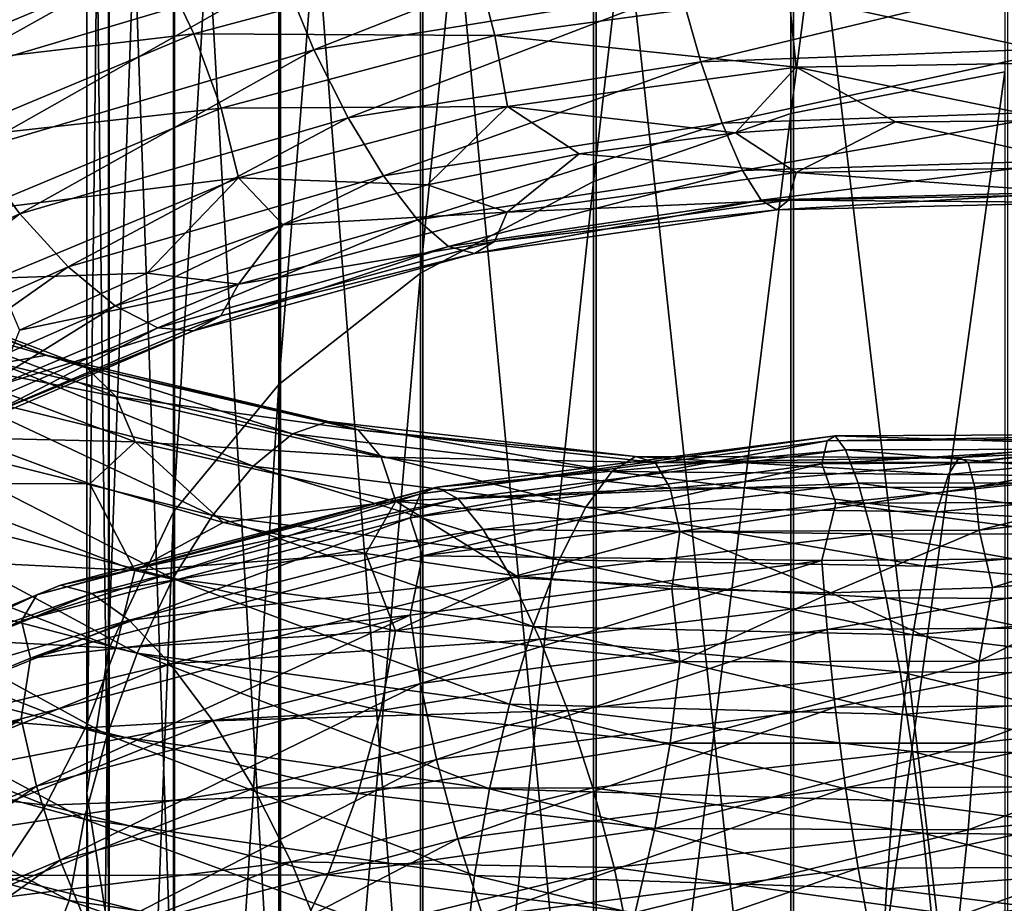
# Model space of a CAD drawing. Header units: metres. Extents: x -80 to 80, y -455 to 95.
# Tile 200 of 256: x -9 to -1.66, y -328.14 to -321.56. Entities that reach past the tile are written whole.
import ezdxf

# ---------------------------------------------------------------- set-up
doc = ezdxf.new("R2010")
doc.units = ezdxf.units.M
for name, color, linetype in [('solid_501010_K_01', 7, 'CONTINUOUS'), ('solid_501010_k_02', 7, 'CONTINUOUS'), ('solid_501010_k_02_01', 7, 'CONTINUOUS')]:
    doc.layers.add(name, color=color, linetype=linetype)

msp = doc.modelspace()

# ---------------------------------------------------------------- linework, layer by layer
at = {"layer": 'solid_501010_K_01'}
for points in [[(0.473248, -324.567688, 1110.828369), (-1.998715, -324.819427, 1110.466187), (0.492057, -324.694763, 1111.470337)], [(-1.932074, -324.85556, 1109.81897), (-1.998715, -324.819427, 1110.466187), (0.473248, -324.567688, 1110.828369)], [(0.457469, -324.602631, 1110.177734), (-1.932074, -324.85556, 1109.81897), (0.473248, -324.567688, 1110.828369)], [(-1.881128, -325.040222, 1109.198486), (-1.932074, -324.85556, 1109.81897), (0.457469, -324.602631, 1110.177734)], [(0.445406, -324.786743, 1109.55481), (-1.881128, -325.040222, 1109.198486), (0.457469, -324.602631, 1110.177734)], [(0.492057, -324.694763, 1111.470337), (-2.078152, -324.944733, 1111.10376), (0.512835, -324.974823, 1112.069702)], [(-1.998715, -324.819427, 1110.466187), (-2.078152, -324.944733, 1111.10376), (0.492057, -324.694763, 1111.470337)], [(-1.848645, -325.359314, 1108.640747), (-1.881128, -325.040222, 1109.198486), (0.445406, -324.786743, 1109.55481)], [(0.437715, -325.105865, 1108.99585), (-1.848645, -325.359314, 1108.640747), (0.445406, -324.786743, 1109.55481)], [(-2.078152, -324.944733, 1111.10376), (-2.165905, -325.222565, 1111.697998), (0.512835, -324.974823, 1112.069702)], [(0.512835, -324.974823, 1112.069702), (-2.165905, -325.222565, 1111.697998), (0.534275, -325.384186, 1112.59375)], [(-2.918379, -325.159424, 1064.857422), (0.25813, -325.149963, 1064.537476), (0.132009, -325.560883, 1064.209473)], [(-2.165905, -325.222565, 1111.697998), (-2.256457, -325.629333, 1112.216675), (0.534275, -325.384186, 1112.59375)], [(0.534275, -325.384186, 1112.59375), (-2.256457, -325.629333, 1112.216675), (0.555067, -325.898834, 1113.009644)], [(-2.256457, -325.629333, 1112.216675), (-2.344271, -326.141235, 1112.627197), (0.555067, -325.898834, 1113.009644)], [(0.555067, -325.898834, 1113.009644), (-2.344271, -326.141235, 1112.627197), (0.573904, -326.494415, 1113.28479)], [(-2.344271, -326.141235, 1112.627197), (-2.423827, -326.734009, 1112.897339), (0.573904, -326.494415, 1113.28479)], [(-1.881592, -326.949036, 1107.663574), (-1.848892, -326.335785, 1107.855591), (0.437773, -326.084442, 1108.21228)], [(0.445516, -326.699646, 1108.022827), (-1.881592, -326.949036, 1107.663574), (0.437773, -326.084442, 1108.21228)], [(0.573904, -326.494415, 1113.28479), (-2.423827, -326.734009, 1112.897339), (0.589721, -327.140564, 1113.400146)], [(-2.423827, -326.734009, 1112.897339), (-2.490626, -327.377502, 1113.008179), (0.589721, -327.140564, 1113.400146)], [(-1.932726, -327.594788, 1107.616211), (-1.881592, -326.949036, 1107.663574), (0.445516, -326.699646, 1108.022827)], [(0.457623, -327.347809, 1107.979126), (-1.932726, -327.594788, 1107.616211), (0.445516, -326.699646, 1108.022827)], [(0.589721, -327.140564, 1113.400146), (-2.490626, -327.377502, 1113.008179), (0.601828, -327.797974, 1113.358643)], [(-2.490626, -327.377502, 1113.008179), (-2.54176, -328.03244, 1112.963135), (0.601828, -327.797974, 1113.358643)], [(-1.999525, -328.23468, 1107.719727), (-1.932726, -327.594788, 1107.616211), (0.457623, -327.347809, 1107.979126)], [(0.47344, -327.990417, 1108.087036), (-1.999525, -328.23468, 1107.719727), (0.457623, -327.347809, 1107.979126)], [(0.601828, -327.797974, 1113.358643), (-2.54176, -328.03244, 1112.963135), (0.609571, -328.425934, 1113.165649)], [(-2.079081, -328.830536, 1107.979004), (-1.999525, -328.23468, 1107.719727), (0.47344, -327.990417, 1108.087036)], [(0.492277, -328.589142, 1108.351318), (-2.079081, -328.830536, 1107.979004), (0.47344, -327.990417, 1108.087036)], [(-2.54176, -328.03244, 1112.963135), (-2.57446, -328.658356, 1112.767578), (0.609571, -328.425934, 1113.165649)]]:
    msp.add_3dface(points, dxfattribs=at)
at = {"layer": 'solid_501010_k_02'}
for points in [[(-7.856166, -312.745911, 1096.881836), (-8.338623, -326.250549, 1087.828003), (-8.338623, -313.671661, 1098.183594)], [(-7.856166, -312.745911, 1096.881836), (-7.856166, -325.222351, 1086.605591), (-8.338623, -326.250549, 1087.828003)], [(-8.338623, -313.671661, 1098.183594), (-8.499992, -327.31958, 1089.099121), (-8.499992, -314.634216, 1099.536987)], [(-8.338623, -313.671661, 1098.183594), (-8.338623, -326.250549, 1087.828003), (-8.499992, -327.31958, 1089.099121)], [(-8.499992, -314.634216, 1099.536987), (-8.33406, -328.388306, 1090.369995), (-8.33406, -315.596497, 1100.890137)], [(-8.499992, -314.634216, 1099.536987), (-8.499992, -327.31958, 1089.099121), (-8.33406, -328.388306, 1090.369995)], [(-9.933165, -321.451233, 1073.58313), (-7.232066, -320.643738, 1072.3573), (-9.667454, -322.004059, 1073.615234)], [(-7.232066, -320.643738, 1072.3573), (-7.038609, -321.22168, 1072.417847), (-9.667454, -322.004059, 1073.615234)], [(-9.912814, -321.921661, 1079.440918), (-7.96923, -321.10318, 1078.149414), (-10.306787, -321.436401, 1079.307251)], [(-7.703519, -321.659729, 1078.1875), (-7.96923, -321.10318, 1078.149414), (-9.912814, -321.921661, 1079.440918)], [(-9.667454, -322.004059, 1073.615234), (-7.038609, -321.22168, 1072.417847), (-9.350726, -322.53067, 1073.783447)], [(-7.038609, -321.22168, 1072.417847), (-6.808008, -321.779572, 1072.619263), (-9.350726, -322.53067, 1073.783447)], [(-9.582299, -322.445862, 1079.441528), (-7.703519, -321.659729, 1078.1875), (-9.912814, -321.921661, 1079.440918)], [(-7.500388, -322.2146, 1078.091919), (-7.703519, -321.659729, 1078.1875), (-9.582299, -322.445862, 1079.441528)], [(-9.350726, -322.53067, 1073.783447), (-6.808008, -321.779572, 1072.619263), (-9.000838, -323.00351, 1074.077148)], [(-6.808008, -321.779572, 1072.619263), (-6.553265, -322.287994, 1072.94873), (-9.000838, -323.00351, 1074.077148)], [(-9.329627, -322.977081, 1079.316772), (-7.500388, -322.2146, 1078.091919), (-9.582299, -322.445862, 1079.441528)], [(-7.370874, -322.733704, 1077.871094), (-7.500388, -322.2146, 1078.091919), (-9.329627, -322.977081, 1079.316772)], [(-9.000838, -323.00351, 1074.077148), (-6.553265, -322.287994, 1072.94873), (-8.639792, -323.397888, 1074.473022)], [(-6.553265, -322.287994, 1072.94873), (-6.290397, -322.71994, 1073.381104), (-8.639792, -323.397888, 1074.473022)], [(-9.350726, -322.53067, 1073.783447), (-9.000838, -323.00351, 1074.077148), (-11.196017, -323.989258, 1075.486206)], [(-9.168527, -323.482452, 1079.076294), (-7.370874, -322.733704, 1077.871094), (-9.329627, -322.977081, 1079.316772)], [(-8.639792, -323.397888, 1074.473022), (-6.290397, -322.71994, 1073.381104), (-8.289662, -323.688934, 1074.947754)], [(-6.290397, -322.71994, 1073.381104), (-6.035477, -323.048126, 1073.890747), (-8.289662, -323.688934, 1074.947754)], [(-11.196017, -323.989258, 1075.486206), (-9.000838, -323.00351, 1074.077148), (-10.746917, -324.335205, 1075.834351)], [(-9.000838, -323.00351, 1074.077148), (-8.639792, -323.397888, 1074.473022), (-10.746917, -324.335205, 1075.834351)], [(-7.371857, -323.527374, 1077.099365), (-7.038231, -323.083832, 1077.377808), (-8.053866, -323.44574, 1077.981079)], [(-8.802065, -324.056427, 1107.500244), (-10.650889, -323.34845, 1105.963013), (-9.151893, -324.119202, 1108.047729)], [(-10.295766, -323.465485, 1105.436401), (-10.650889, -323.34845, 1105.963013), (-8.802065, -324.056427, 1107.500244)], [(-10.746917, -324.335205, 1075.834351), (-8.639792, -323.397888, 1074.473022), (-10.311396, -324.578339, 1076.263428)], [(-8.639792, -323.397888, 1074.473022), (-8.289662, -323.688934, 1074.947754), (-10.311396, -324.578339, 1076.263428)], [(-8.508585, -324.142761, 1106.929077), (-10.295766, -323.465485, 1105.436401), (-8.802065, -324.056427, 1107.500244)], [(-10.024281, -323.708221, 1104.909058), (-10.295766, -323.465485, 1105.436401), (-8.508585, -324.142761, 1106.929077)], [(-9.168527, -323.482452, 1079.076294), (-9.002511, -323.868866, 1078.650024), (-8.053866, -323.44574, 1077.981079)], [(-7.371857, -323.527374, 1077.099365), (-8.053866, -323.44574, 1077.981079), (-9.002511, -323.868866, 1078.650024)], [(-9.16975, -324.283356, 1078.300415), (-7.371857, -323.527374, 1077.099365), (-9.002511, -323.868866, 1078.650024)], [(-7.50224, -323.762909, 1076.586792), (-7.371857, -323.527374, 1077.099365), (-9.16975, -324.283356, 1078.300415)], [(-10.311396, -324.578339, 1076.263428), (-8.289662, -323.688934, 1074.947754), (-9.916827, -324.69696, 1076.752441)], [(-8.284225, -324.363312, 1106.367188), (-10.024281, -323.708221, 1104.909058), (-8.508585, -324.142761, 1106.929077)], [(-9.851185, -324.059448, 1104.412109), (-10.024281, -323.708221, 1104.909058), (-8.284225, -324.363312, 1106.367188)], [(-8.289662, -323.688934, 1074.947754), (-7.972456, -323.851837, 1075.477539), (-9.916827, -324.69696, 1076.752441)], [(-9.331931, -324.539612, 1077.802979), (-7.50224, -323.762909, 1076.586792), (-9.16975, -324.283356, 1078.300415)], [(-7.706119, -323.874146, 1076.034912), (-7.50224, -323.762909, 1076.586792), (-9.331931, -324.539612, 1077.802979)], [(-9.916827, -324.69696, 1076.752441), (-7.972456, -323.851837, 1075.477539), (-9.585533, -324.681122, 1077.276123)], [(-7.972456, -323.851837, 1075.477539), (-7.706119, -323.874146, 1076.034912), (-9.585533, -324.681122, 1077.276123)], [(-9.585533, -324.681122, 1077.276123), (-7.706119, -323.874146, 1076.034912), (-9.331931, -324.539612, 1077.802979)], [(-8.141176, -324.702057, 1105.847534), (-9.397133, -324.672089, 1104.353149), (-9.851185, -324.059448, 1104.412109)], [(-8.141176, -324.702057, 1105.847534), (-9.851185, -324.059448, 1104.412109), (-8.284225, -324.363312, 1106.367188)], [(-9.852499, -325.010773, 1103.634277), (-9.397133, -324.672089, 1104.353149), (-8.479751, -325.015717, 1105.119141)], [(-8.141176, -324.702057, 1105.847534), (-8.479751, -325.015717, 1105.119141), (-9.397133, -324.672089, 1104.353149)], [(-8.141176, -324.702057, 1105.847534), (-7.486034, -325.303955, 1105.82251), (-8.479751, -325.015717, 1105.119141)], [(-6.198363, -325.144287, 1107.046875), (-7.486034, -325.303955, 1105.82251), (-8.141176, -324.702057, 1105.847534)], [(-10.026756, -325.567322, 1103.388794), (-9.852499, -325.010773, 1103.634277), (-8.142262, -325.661926, 1105.06604)], [(-8.142262, -325.661926, 1105.06604), (-9.852499, -325.010773, 1103.634277), (-8.479751, -325.015717, 1105.119141)], [(-5.892266, -325.03894, 1067.115356), (-6.013237, -325.088318, 1066.542236), (-8.875098, -325.841553, 1067.566528)], [(-8.696554, -325.771027, 1068.124634), (-5.892266, -325.03894, 1067.115356), (-8.875098, -325.841553, 1067.566528)], [(-5.734236, -325.12674, 1067.700195), (-5.892266, -325.03894, 1067.115356), (-8.696554, -325.771027, 1068.124634)], [(-10.323843, -325.09256, 1109.272949), (-10.674199, -325.613861, 1109.455444), (-8.126905, -326.276733, 1110.956665)], [(-7.860158, -325.72168, 1110.733765), (-10.323843, -325.09256, 1109.272949), (-8.126905, -326.276733, 1110.956665)], [(-6.013237, -325.088318, 1066.542236), (-6.0906, -325.268982, 1066.014648), (-8.98928, -326.037048, 1067.047485)], [(-8.875098, -325.841553, 1067.566528), (-6.013237, -325.088318, 1066.542236), (-8.98928, -326.037048, 1067.047485)], [(-8.463313, -325.83252, 1068.688721), (-5.734236, -325.12674, 1067.700195), (-8.696554, -325.771027, 1068.124634)], [(-5.546023, -325.356445, 1068.263062), (-5.734236, -325.12674, 1067.700195), (-8.463313, -325.83252, 1068.688721)], [(-8.98928, -326.037048, 1067.047485), (-6.0906, -325.268982, 1066.014648), (-8.920175, -326.313904, 1066.554077)], [(-6.0906, -325.268982, 1066.014648), (-5.998513, -325.552002, 1065.532104), (-8.920175, -326.313904, 1066.554077)], [(-7.856166, -325.222351, 1086.605591), (-8.338623, -337.937073, 1076.475098), (-8.338623, -326.250549, 1087.828003)], [(-7.856166, -325.222351, 1086.605591), (-7.856166, -336.813232, 1075.339844), (-8.338623, -337.937073, 1076.475098)], [(-8.185524, -326.031982, 1069.226196), (-5.546023, -325.356445, 1068.263062), (-8.463313, -325.83252, 1068.688721)], [(-5.338274, -325.713654, 1068.774292), (-5.546023, -325.356445, 1068.263062), (-8.185524, -326.031982, 1069.226196)], [(-10.29924, -326.132019, 1103.255859), (-10.026756, -325.567322, 1103.388794), (-8.286271, -326.239319, 1104.839722)], [(-8.286271, -326.239319, 1104.839722), (-10.026756, -325.567322, 1103.388794), (-8.142262, -325.661926, 1105.06604)], [(-10.674199, -325.613861, 1109.455444), (-10.968371, -326.194183, 1109.493896), (-8.350876, -326.886749, 1111.028442)], [(-8.126905, -326.276733, 1110.956665), (-10.674199, -325.613861, 1109.455444), (-8.350876, -326.886749, 1111.028442)], [(-7.878902, -326.356689, 1069.70874), (-5.338274, -325.713654, 1068.774292), (-8.185524, -326.031982, 1069.226196)], [(-8.696554, -325.771027, 1068.124634), (-8.875098, -325.841553, 1067.566528), (-11.489323, -326.925232, 1068.907349)], [(-11.258186, -326.826111, 1069.444824), (-8.696554, -325.771027, 1068.124634), (-11.489323, -326.925232, 1068.907349)], [(-8.463313, -325.83252, 1068.688721), (-8.696554, -325.771027, 1068.124634), (-11.258186, -326.826111, 1069.444824)], [(-8.875098, -325.841553, 1067.566528), (-8.98928, -326.037048, 1067.047485), (-11.637136, -327.140717, 1068.400024)], [(-11.489323, -326.925232, 1068.907349), (-8.875098, -325.841553, 1067.566528), (-11.637136, -327.140717, 1068.400024)], [(-10.956243, -326.85199, 1069.980591), (-8.463313, -325.83252, 1068.688721), (-11.258186, -326.826111, 1069.444824)], [(-8.185524, -326.031982, 1069.226196), (-8.463313, -325.83252, 1068.688721), (-10.956243, -326.85199, 1069.980591)], [(-8.990141, -326.767029, 1066.256714), (-6.091183, -325.992828, 1065.228149), (-8.87672, -327.268768, 1066.020508)], [(-8.920175, -326.313904, 1066.554077), (-6.091183, -325.992828, 1065.228149), (-8.990141, -326.767029, 1066.256714)], [(-6.091183, -325.992828, 1065.228149), (-6.014336, -326.503662, 1065.004761), (-8.87672, -327.268768, 1066.020508)], [(-11.637136, -327.140717, 1068.400024), (-8.98928, -326.037048, 1067.047485), (-11.591281, -327.414734, 1067.896606)], [(-8.98928, -326.037048, 1067.047485), (-8.920175, -326.313904, 1066.554077), (-11.591281, -327.414734, 1067.896606)], [(-10.596628, -327.010468, 1070.483154), (-8.185524, -326.031982, 1069.226196), (-10.956243, -326.85199, 1069.980591)], [(-7.878902, -326.356689, 1069.70874), (-8.185524, -326.031982, 1069.226196), (-10.596628, -327.010468, 1070.483154)], [(-10.655201, -326.670898, 1103.246094), (-10.29924, -326.132019, 1103.255859), (-8.511456, -326.834076, 1104.737671)], [(-8.511456, -326.834076, 1104.737671), (-10.29924, -326.132019, 1103.255859), (-8.286271, -326.239319, 1104.839722)], [(-10.968371, -326.194183, 1109.493896), (-11.193557, -326.79718, 1109.394653), (-8.522323, -327.514069, 1110.953979)], [(-8.350876, -326.886749, 1111.028442), (-10.968371, -326.194183, 1109.493896), (-8.522323, -327.514069, 1110.953979)], [(-8.338623, -326.250549, 1087.828003), (-8.499992, -339.10556, 1077.655518), (-8.499992, -327.31958, 1089.099121)], [(-8.338623, -326.250549, 1087.828003), (-8.338623, -337.937073, 1076.475098), (-8.499992, -339.10556, 1077.655518)], [(-11.591281, -327.414734, 1067.896606), (-8.920175, -326.313904, 1066.554077), (-8.990141, -326.767029, 1066.256714)], [(-10.19969, -327.291077, 1070.926147), (-7.878902, -326.356689, 1069.70874), (-10.596628, -327.010468, 1070.483154)], [(-7.562722, -326.781799, 1070.111084), (-7.878902, -326.356689, 1069.70874), (-10.19969, -327.291077, 1070.926147)], [(-8.87672, -327.268768, 1066.020508), (-6.014336, -326.503662, 1065.004761), (-8.698832, -327.819366, 1065.905884)], [(-6.014336, -326.503662, 1065.004761), (-5.893809, -327.070557, 1064.908569), (-8.698832, -327.819366, 1065.905884)], [(-11.079148, -327.150513, 1103.369263), (-10.655201, -326.670898, 1103.246094), (-8.805628, -327.410553, 1104.769165)], [(-8.805628, -327.410553, 1104.769165), (-10.655201, -326.670898, 1103.246094), (-8.511456, -326.834076, 1104.737671)], [(-11.638251, -327.878754, 1067.602783), (-8.990141, -326.767029, 1066.256714), (-11.491423, -328.367981, 1067.348999)], [(-11.591281, -327.414734, 1067.896606), (-8.990141, -326.767029, 1066.256714), (-11.638251, -327.878754, 1067.602783)], [(-8.990141, -326.767029, 1066.256714), (-8.87672, -327.268768, 1066.020508), (-11.491423, -328.367981, 1067.348999)], [(-11.193557, -326.79718, 1109.394653), (-11.337565, -327.385406, 1109.166138), (-8.631966, -328.119812, 1110.740356)], [(-8.522323, -327.514069, 1110.953979), (-11.193557, -326.79718, 1109.394653), (-8.631966, -328.119812, 1110.740356)], [(-9.790376, -327.6716, 1071.287231), (-7.562722, -326.781799, 1070.111084), (-10.19969, -327.291077, 1070.926147)], [(-7.256313, -327.282166, 1070.407837), (-7.562722, -326.781799, 1070.111084), (-9.790376, -327.6716, 1071.287231)], [(-8.698832, -327.819366, 1065.905884), (-5.893809, -327.070557, 1064.908569), (-8.466138, -328.386597, 1065.922241)], [(-5.893809, -327.070557, 1064.908569), (-5.73615, -327.660461, 1064.947998), (-8.466138, -328.386597, 1065.922241)], [(-9.155984, -327.933594, 1104.941895), (-11.079148, -327.150513, 1103.369263), (-8.805628, -327.410553, 1104.769165)], [(-11.491423, -328.367981, 1067.348999), (-8.87672, -327.268768, 1066.020508), (-11.261134, -328.896301, 1067.208862)], [(-8.87672, -327.268768, 1066.020508), (-8.698832, -327.819366, 1065.905884), (-11.261134, -328.896301, 1067.208862)], [(-9.393712, -328.129517, 1071.543213), (-7.256313, -327.282166, 1070.407837), (-9.790376, -327.6716, 1071.287231)], [(-6.978943, -327.832275, 1070.573608), (-7.256313, -327.282166, 1070.407837), (-9.393712, -328.129517, 1071.543213)], [(-8.499992, -327.31958, 1089.099121), (-8.33406, -340.273743, 1078.835571), (-8.33406, -328.388306, 1090.369995)], [(-8.499992, -327.31958, 1089.099121), (-8.499992, -339.10556, 1077.655518), (-8.33406, -340.273743, 1078.835571)], [(-11.337565, -327.385406, 1109.166138), (-11.516544, -327.875732, 1108.729858), (-8.82817, -328.630859, 1110.317627)], [(-8.631966, -328.119812, 1110.740356), (-11.337565, -327.385406, 1109.166138), (-8.82817, -328.630859, 1110.317627)], [(-8.466138, -328.386597, 1065.922241), (-5.73615, -327.660461, 1064.947998), (-8.188768, -328.93811, 1066.078247)], [(-5.73615, -327.660461, 1064.947998), (-5.548221, -328.240082, 1065.130615), (-8.188768, -328.93811, 1066.078247)], [(-11.261134, -328.896301, 1067.208862), (-8.698832, -327.819366, 1065.905884), (-10.9599, -329.432648, 1067.193359)], [(-8.698832, -327.819366, 1065.905884), (-8.466138, -328.386597, 1065.922241), (-10.9599, -329.432648, 1067.193359)], [(-9.03464, -328.642029, 1071.671509), (-6.978943, -327.832275, 1070.573608), (-9.393712, -328.129517, 1071.543213)], [(-6.74625, -328.403473, 1070.595703), (-6.978943, -327.832275, 1070.573608), (-9.03464, -328.642029, 1071.671509)], [(-8.82817, -328.630859, 1110.317627), (-11.516544, -327.875732, 1108.729858), (-11.338652, -328.364685, 1108.368896)]]:
    msp.add_3dface(points, dxfattribs=at)
at = {"layer": 'solid_501010_k_02_01'}
for points in [[(-1.658268, -309.793732, 1092.730591), (-3.254351, -322.255493, 1083.077759), (-3.254351, -310.074554, 1093.125488)], [(-1.658268, -309.793732, 1092.730591), (-1.658268, -321.943573, 1082.706909), (-3.254351, -322.255493, 1083.077759)], [(-3.254351, -310.074554, 1093.125488), (-4.725122, -322.762085, 1083.680176), (-4.725122, -310.530701, 1093.766968)], [(-3.254351, -310.074554, 1093.125488), (-3.254351, -322.255493, 1083.077759), (-4.725122, -322.762085, 1083.680176)], [(-4.725122, -310.530701, 1093.766968), (-6.013947, -323.443909, 1084.490845), (-6.013947, -311.144592, 1094.630127)], [(-4.725122, -310.530701, 1093.766968), (-4.725122, -322.762085, 1083.680176), (-6.013947, -323.443909, 1084.490845)], [(-6.013947, -311.144592, 1094.630127), (-7.071198, -324.274658, 1085.478638), (-7.071198, -311.892609, 1095.681885)], [(-6.013947, -311.144592, 1094.630127), (-6.013947, -323.443909, 1084.490845), (-7.071198, -324.274658, 1085.478638)], [(-7.071198, -311.892609, 1095.681885), (-7.856166, -325.222351, 1086.605591), (-7.856166, -312.745911, 1096.881836)], [(-7.071198, -311.892609, 1095.681885), (-7.071198, -324.274658, 1085.478638), (-7.856166, -325.222351, 1086.605591)], [(-8.33406, -315.596497, 1100.890137), (-7.847216, -329.415619, 1091.591431), (-7.847216, -316.521484, 1102.190674)], [(-8.33406, -315.596497, 1100.890137), (-8.33406, -328.388306, 1090.369995), (-7.847216, -329.415619, 1091.591431)], [(-7.847216, -316.521484, 1102.190674), (-7.058206, -330.361908, 1092.716553), (-7.058206, -317.373505, 1103.388794)], [(-7.847216, -316.521484, 1102.190674), (-7.847216, -329.415619, 1091.591431), (-7.058206, -330.361908, 1092.716553)], [(-7.058206, -317.373505, 1103.388794), (-5.997412, -331.190735, 1093.702026), (-5.997412, -318.119781, 1104.43811)], [(-7.058206, -317.373505, 1103.388794), (-7.058206, -330.361908, 1092.716553), (-5.997412, -331.190735, 1093.702026)], [(-5.997412, -318.119781, 1104.43811), (-4.705681, -331.870239, 1094.51001), (-4.705681, -318.731598, 1105.298462)], [(-5.997412, -318.119781, 1104.43811), (-5.997412, -331.190735, 1093.702026), (-4.705681, -331.870239, 1094.51001)], [(-4.705681, -318.731598, 1105.298462), (-3.232754, -332.374207, 1095.109253), (-3.232754, -319.185394, 1105.936523)], [(-4.705681, -318.731598, 1105.298462), (-4.705681, -331.870239, 1094.51001), (-3.232754, -332.374207, 1095.109253)], [(-3.232754, -319.185394, 1105.936523), (-1.635345, -332.683258, 1095.476685), (-1.635345, -319.463654, 1106.327759)], [(-3.232754, -319.185394, 1105.936523), (-3.232754, -332.374207, 1095.109253), (-1.635345, -332.683258, 1095.476685)], [(-7.038609, -321.22168, 1072.417847), (-4.213837, -320.756805, 1071.547485), (-6.808008, -321.779572, 1072.619263)], [(-4.213837, -320.756805, 1071.547485), (-4.075782, -321.335968, 1071.770752), (-6.808008, -321.779572, 1072.619263)], [(-7.703519, -321.659729, 1078.1875), (-5.608722, -321.099731, 1077.178345), (-7.96923, -321.10318, 1078.149414)], [(-5.460827, -321.672852, 1077.105103), (-5.608722, -321.099731, 1077.178345), (-7.703519, -321.659729, 1078.1875)], [(-5.460827, -321.672852, 1077.105103), (-3.269259, -321.373047, 1076.375854), (-5.608722, -321.099731, 1077.178345)], [(-4.075782, -321.335968, 1071.770752), (-1.229023, -321.22171, 1071.25708), (-3.923274, -321.868622, 1072.124146)], [(-1.229023, -321.22171, 1071.25708), (-1.183035, -321.766479, 1071.621582), (-3.923274, -321.868622, 1072.124146)], [(-6.808008, -321.779572, 1072.619263), (-4.075782, -321.335968, 1071.770752), (-6.553265, -322.287994, 1072.94873)], [(-4.075782, -321.335968, 1071.770752), (-3.923274, -321.868622, 1072.124146), (-6.553265, -322.287994, 1072.94873)], [(-3.212807, -321.909668, 1076.179443), (-3.269259, -321.373047, 1076.375854), (-5.460827, -321.672852, 1077.105103)], [(-0.968799, -321.872345, 1075.727783), (-0.985822, -321.332458, 1075.919922), (-3.269259, -321.373047, 1076.375854)], [(-3.212807, -321.909668, 1076.179443), (-0.968799, -321.872345, 1075.727783), (-3.269259, -321.373047, 1076.375854)], [(-7.500388, -322.2146, 1078.091919), (-5.460827, -321.672852, 1077.105103), (-7.703519, -321.659729, 1078.1875)], [(-5.366532, -322.202454, 1076.898926), (-5.460827, -321.672852, 1077.105103), (-7.500388, -322.2146, 1078.091919)], [(-5.366532, -322.202454, 1076.898926), (-3.212807, -321.909668, 1076.179443), (-5.460827, -321.672852, 1077.105103)], [(-3.923274, -321.868622, 1072.124146), (-1.183035, -321.766479, 1071.621582), (-3.765902, -322.326202, 1072.580811)], [(-1.183035, -321.766479, 1071.621582), (-1.135581, -322.236877, 1072.0896), (-3.765902, -322.326202, 1072.580811)], [(-6.553265, -322.287994, 1072.94873), (-3.923274, -321.868622, 1072.124146), (-6.290397, -322.71994, 1073.381104)], [(-3.923274, -321.868622, 1072.124146), (-3.765902, -322.326202, 1072.580811), (-6.290397, -322.71994, 1073.381104)], [(-3.212807, -321.909668, 1076.179443), (-1.254725, -322.309723, 1075.449829), (-0.968799, -321.872345, 1075.727783)], [(-5.366532, -322.202454, 1076.898926), (-3.667184, -322.398651, 1075.989746), (-3.212807, -321.909668, 1076.179443)], [(-3.212807, -321.909668, 1076.179443), (-3.667184, -322.398651, 1075.989746), (-2.472405, -322.316101, 1075.68042)], [(-1.658268, -321.943573, 1082.706909), (-3.254351, -333.570282, 1072.063843), (-3.254351, -322.255493, 1083.077759)], [(-1.658268, -321.943573, 1082.706909), (-1.658268, -333.22937, 1071.719482), (-3.254351, -333.570282, 1072.063843)], [(-3.212807, -321.909668, 1076.179443), (-2.472405, -322.316101, 1075.68042), (-1.254725, -322.309723, 1075.449829)], [(-7.370874, -322.733704, 1077.871094), (-5.366532, -322.202454, 1076.898926), (-7.500388, -322.2146, 1078.091919)], [(-7.370874, -322.733704, 1077.871094), (-5.960973, -322.785858, 1076.841797), (-5.366532, -322.202454, 1076.898926)], [(-5.366532, -322.202454, 1076.898926), (-5.960973, -322.785858, 1076.841797), (-4.83246, -322.55603, 1076.377441)], [(-5.366532, -322.202454, 1076.898926), (-4.83246, -322.55603, 1076.377441), (-3.667184, -322.398651, 1075.989746)], [(-3.254351, -322.255493, 1083.077759), (-4.725122, -334.124023, 1072.623291), (-4.725122, -322.762085, 1083.680176)], [(-3.254351, -322.255493, 1083.077759), (-3.254351, -333.570282, 1072.063843), (-4.725122, -334.124023, 1072.623291)], [(-3.765902, -322.326202, 1072.580811), (-1.135581, -322.236877, 1072.0896), (-3.613287, -322.679749, 1073.113647)], [(-1.135581, -322.236877, 1072.0896), (-1.089561, -322.60321, 1072.633545), (-3.613287, -322.679749, 1073.113647)], [(-6.290397, -322.71994, 1073.381104), (-3.765902, -322.326202, 1072.580811), (-6.035477, -323.048126, 1073.890747)], [(-3.765902, -322.326202, 1072.580811), (-3.613287, -322.679749, 1073.113647), (-6.035477, -323.048126, 1073.890747)], [(-3.213235, -322.693268, 1075.412598), (-2.472405, -322.316101, 1075.68042), (-3.667184, -322.398651, 1075.989746)], [(-3.213235, -322.693268, 1075.412598), (-0.968928, -322.653259, 1074.96106), (-2.472405, -322.316101, 1075.68042)], [(-0.968928, -322.653259, 1074.96106), (-1.254725, -322.309723, 1075.449829), (-2.472405, -322.316101, 1075.68042)], [(-3.213235, -322.693268, 1075.412598), (-3.667184, -322.398651, 1075.989746), (-4.83246, -322.55603, 1076.377441)], [(-5.367248, -322.990356, 1076.130371), (-4.83246, -322.55603, 1076.377441), (-5.960973, -322.785858, 1076.841797)], [(-5.367248, -322.990356, 1076.130371), (-3.213235, -322.693268, 1075.412598), (-4.83246, -322.55603, 1076.377441)], [(-3.613287, -322.679749, 1073.113647), (-1.089561, -322.60321, 1072.633545), (-3.475024, -322.900574, 1073.695557)], [(-1.089561, -322.60321, 1072.633545), (-1.047868, -322.835968, 1073.225342), (-3.475024, -322.900574, 1073.695557)], [(-6.035477, -323.048126, 1073.890747), (-3.613287, -322.679749, 1073.113647), (-5.804528, -323.245422, 1074.45166)], [(-3.613287, -322.679749, 1073.113647), (-3.475024, -322.900574, 1073.695557), (-5.804528, -323.245422, 1074.45166)], [(-3.270066, -322.901428, 1074.880127), (-3.213235, -322.693268, 1075.412598), (-5.367248, -322.990356, 1076.130371)], [(-3.270066, -322.901428, 1074.880127), (-0.986065, -322.85553, 1074.424683), (-3.213235, -322.693268, 1075.412598)], [(-0.986065, -322.85553, 1074.424683), (-0.968928, -322.653259, 1074.96106), (-3.213235, -322.693268, 1075.412598)], [(-9.168527, -323.482452, 1079.076294), (-8.053866, -323.44574, 1077.981079), (-7.370874, -322.733704, 1077.871094)], [(-7.370874, -322.733704, 1077.871094), (-8.053866, -323.44574, 1077.981079), (-7.038231, -323.083832, 1077.377808)], [(-7.370874, -322.733704, 1077.871094), (-7.038231, -323.083832, 1077.377808), (-5.960973, -322.785858, 1076.841797)], [(-4.725122, -322.762085, 1083.680176), (-6.013947, -334.869263, 1073.376099), (-6.013947, -323.443909, 1084.490845)], [(-4.725122, -322.762085, 1083.680176), (-4.725122, -334.124023, 1072.623291), (-6.013947, -334.869263, 1073.376099)], [(-5.367248, -322.990356, 1076.130371), (-5.960973, -322.785858, 1076.841797), (-7.038231, -323.083832, 1077.377808)], [(-3.475024, -322.900574, 1073.695557), (-1.047868, -322.835968, 1073.225342), (-3.358933, -322.9729, 1074.296021)], [(-1.047868, -322.835968, 1073.225342), (-1.012862, -322.918671, 1073.834106), (-3.358933, -322.9729, 1074.296021)], [(-5.804528, -323.245422, 1074.45166), (-3.475024, -322.900574, 1073.695557), (-5.610615, -323.297394, 1075.03479)], [(-3.475024, -322.900574, 1073.695557), (-3.358933, -322.9729, 1074.296021), (-5.610615, -323.297394, 1075.03479)], [(-5.462176, -323.209686, 1075.605957), (-3.270066, -322.901428, 1074.880127), (-5.367248, -322.990356, 1076.130371)], [(-3.358933, -322.9729, 1074.296021), (-3.270066, -322.901428, 1074.880127), (-5.462176, -323.209686, 1075.605957)], [(-3.358933, -322.9729, 1074.296021), (-1.012862, -322.918671, 1073.834106), (-3.270066, -322.901428, 1074.880127)], [(-1.012862, -322.918671, 1073.834106), (-0.986065, -322.85553, 1074.424683), (-3.270066, -322.901428, 1074.880127)], [(-7.371857, -323.527374, 1077.099365), (-5.367248, -322.990356, 1076.130371), (-7.038231, -323.083832, 1077.377808)], [(-5.462176, -323.209686, 1075.605957), (-5.367248, -322.990356, 1076.130371), (-7.371857, -323.527374, 1077.099365)], [(-5.610615, -323.297394, 1075.03479), (-3.358933, -322.9729, 1074.296021), (-5.462176, -323.209686, 1075.605957)], [(-8.289662, -323.688934, 1074.947754), (-6.035477, -323.048126, 1073.890747), (-7.972456, -323.851837, 1075.477539)], [(-6.035477, -323.048126, 1073.890747), (-5.804528, -323.245422, 1074.45166), (-7.972456, -323.851837, 1075.477539)], [(-7.50224, -323.762909, 1076.586792), (-5.462176, -323.209686, 1075.605957), (-7.371857, -323.527374, 1077.099365)], [(-5.610615, -323.297394, 1075.03479), (-5.462176, -323.209686, 1075.605957), (-7.50224, -323.762909, 1076.586792)], [(-7.972456, -323.851837, 1075.477539), (-5.804528, -323.245422, 1074.45166), (-7.706119, -323.874146, 1076.034912)], [(-5.804528, -323.245422, 1074.45166), (-5.610615, -323.297394, 1075.03479), (-7.706119, -323.874146, 1076.034912)], [(-7.706119, -323.874146, 1076.034912), (-5.610615, -323.297394, 1075.03479), (-7.50224, -323.762909, 1076.586792)], [(-6.013947, -323.443909, 1084.490845), (-7.071198, -335.777344, 1074.293457), (-7.071198, -324.274658, 1085.478638)], [(-6.013947, -323.443909, 1084.490845), (-6.013947, -334.869263, 1073.376099), (-7.071198, -335.777344, 1074.293457)], [(-8.802065, -324.056427, 1107.500244), (-9.151893, -324.119202, 1108.047729), (-6.967882, -324.642395, 1109.370239)], [(-6.701537, -324.549774, 1108.780762), (-8.802065, -324.056427, 1107.500244), (-6.967882, -324.642395, 1109.370239)], [(-8.508585, -324.142761, 1106.929077), (-8.802065, -324.056427, 1107.500244), (-6.701537, -324.549774, 1108.780762)], [(-9.151893, -324.119202, 1108.047729), (-9.538345, -324.325592, 1108.542969), (-7.262112, -324.882782, 1109.911499)], [(-6.967882, -324.642395, 1109.370239), (-9.151893, -324.119202, 1108.047729), (-7.262112, -324.882782, 1109.911499)], [(-6.478094, -324.61203, 1108.174072), (-8.508585, -324.142761, 1106.929077), (-6.701537, -324.549774, 1108.780762)], [(-8.284225, -324.363312, 1106.367188), (-8.508585, -324.142761, 1106.929077), (-6.478094, -324.61203, 1108.174072)], [(-7.071198, -324.274658, 1085.478638), (-7.856166, -336.813232, 1075.339844), (-7.856166, -325.222351, 1086.605591)], [(-7.071198, -324.274658, 1085.478638), (-7.071198, -335.777344, 1074.293457), (-7.856166, -336.813232, 1075.339844)], [(-9.538345, -324.325592, 1108.542969), (-9.937122, -324.656525, 1108.960083), (-7.565725, -325.249725, 1110.375732)], [(-7.262112, -324.882782, 1109.911499), (-9.538345, -324.325592, 1108.542969), (-7.565725, -325.249725, 1110.375732)], [(-6.307275, -324.815216, 1107.584595), (-8.284225, -324.363312, 1106.367188), (-6.478094, -324.61203, 1108.174072)], [(-8.141176, -324.702057, 1105.847534), (-8.284225, -324.363312, 1106.367188), (-6.307275, -324.815216, 1107.584595)], [(-6.701537, -324.549774, 1108.780762), (-6.967882, -324.642395, 1109.370239), (-4.587961, -324.923767, 1110.397949)], [(-4.412588, -324.810059, 1109.778076), (-6.701537, -324.549774, 1108.780762), (-4.587961, -324.923767, 1110.397949)], [(-6.478094, -324.61203, 1108.174072), (-6.701537, -324.549774, 1108.780762), (-4.412588, -324.810059, 1109.778076)], [(-4.265463, -324.855408, 1109.145752), (-6.478094, -324.61203, 1108.174072), (-4.412588, -324.810059, 1109.778076)], [(-6.307275, -324.815216, 1107.584595), (-6.478094, -324.61203, 1108.174072), (-4.265463, -324.855408, 1109.145752)], [(-9.937122, -324.656525, 1108.960083), (-10.323843, -325.09256, 1109.272949), (-7.860158, -325.72168, 1110.733765)], [(-7.565725, -325.249725, 1110.375732), (-9.937122, -324.656525, 1108.960083), (-7.860158, -325.72168, 1110.733765)], [(-6.967882, -324.642395, 1109.370239), (-7.262112, -324.882782, 1109.911499), (-4.781695, -325.188232, 1110.972656)], [(-4.587961, -324.923767, 1110.397949), (-6.967882, -324.642395, 1109.370239), (-4.781695, -325.188232, 1110.972656)], [(-2.923387, -324.657806, 1066.440796), (-2.983405, -324.694092, 1065.858643), (-6.013237, -325.088318, 1066.542236)], [(-5.892266, -325.03894, 1067.115356), (-2.923387, -324.657806, 1066.440796), (-6.013237, -325.088318, 1066.542236)], [(-2.844982, -324.76178, 1067.038086), (-2.923387, -324.657806, 1066.440796), (-5.892266, -325.03894, 1067.115356)], [(0.13032, -324.675049, 1065.528198), (0.131997, -324.843109, 1064.993408), (-3.021788, -324.865509, 1065.325684)], [(-2.983405, -324.694092, 1065.858643), (0.13032, -324.675049, 1065.528198), (-3.021788, -324.865509, 1065.325684)], [(0.127698, -324.643402, 1066.113281), (0.13032, -324.675049, 1065.528198), (-2.983405, -324.694092, 1065.858643)], [(-2.923387, -324.657806, 1066.440796), (0.127698, -324.643402, 1066.113281), (-2.983405, -324.694092, 1065.858643)], [(0.124273, -324.753082, 1066.714233), (0.127698, -324.643402, 1066.113281), (-2.923387, -324.657806, 1066.440796)], [(-2.844982, -324.76178, 1067.038086), (0.124273, -324.753082, 1066.714233), (-2.923387, -324.657806, 1066.440796)], [(-6.198363, -325.144287, 1107.046875), (-8.141176, -324.702057, 1105.847534), (-6.307275, -324.815216, 1107.584595)], [(-2.983405, -324.694092, 1065.858643), (-3.021788, -324.865509, 1065.325684), (-6.0906, -325.268982, 1066.014648)], [(-6.013237, -325.088318, 1066.542236), (-2.983405, -324.694092, 1065.858643), (-6.0906, -325.268982, 1066.014648)], [(-5.734236, -325.12674, 1067.700195), (-2.844982, -324.76178, 1067.038086), (-5.892266, -325.03894, 1067.115356)], [(-2.751602, -325.010071, 1067.616089), (-2.844982, -324.76178, 1067.038086), (-5.734236, -325.12674, 1067.700195)], [(0.120194, -325.007751, 1067.296875), (0.124273, -324.753082, 1066.714233), (-2.844982, -324.76178, 1067.038086)], [(-2.751602, -325.010071, 1067.616089), (0.120194, -325.007751, 1067.296875), (-2.844982, -324.76178, 1067.038086)], [(-4.152988, -325.046509, 1108.536499), (-6.307275, -324.815216, 1107.584595), (-4.265463, -324.855408, 1109.145752)], [(-6.198363, -325.144287, 1107.046875), (-6.307275, -324.815216, 1107.584595), (-4.152988, -325.046509, 1108.536499)], [(-4.412588, -324.810059, 1109.778076), (-4.587961, -324.923767, 1110.397949), (-2.078152, -324.944733, 1111.10376)], [(-1.998715, -324.819427, 1110.466187), (-4.412588, -324.810059, 1109.778076), (-2.078152, -324.944733, 1111.10376)], [(-4.265463, -324.855408, 1109.145752), (-4.412588, -324.810059, 1109.778076), (-1.998715, -324.819427, 1110.466187)], [(-1.932074, -324.85556, 1109.81897), (-4.265463, -324.855408, 1109.145752), (-1.998715, -324.819427, 1110.466187)], [(-7.262112, -324.882782, 1109.911499), (-7.565725, -325.249725, 1110.375732), (-4.981607, -325.580719, 1111.471069)], [(-4.781695, -325.188232, 1110.972656), (-7.262112, -324.882782, 1109.911499), (-4.981607, -325.580719, 1111.471069)], [(-6.0906, -325.268982, 1066.014648), (-3.021788, -324.865509, 1065.325684), (-5.998513, -325.552002, 1065.532104)], [(-3.021788, -324.865509, 1065.325684), (-2.918379, -325.159424, 1064.857422), (-5.998513, -325.552002, 1065.532104)], [(-4.152988, -325.046509, 1108.536499), (-4.265463, -324.855408, 1109.145752), (-1.932074, -324.85556, 1109.81897)], [(-1.881128, -325.040222, 1109.198486), (-4.152988, -325.046509, 1108.536499), (-1.932074, -324.85556, 1109.81897)], [(-3.021788, -324.865509, 1065.325684), (0.131997, -324.843109, 1064.993408), (-2.918379, -325.159424, 1064.857422)], [(0.131997, -324.843109, 1064.993408), (0.25813, -325.149963, 1064.537476), (-2.918379, -325.159424, 1064.857422)], [(-4.587961, -324.923767, 1110.397949), (-4.781695, -325.188232, 1110.972656), (-2.165905, -325.222565, 1111.697998)], [(-2.078152, -324.944733, 1111.10376), (-4.587961, -324.923767, 1110.397949), (-2.165905, -325.222565, 1111.697998)], [(-8.142262, -325.661926, 1105.06604), (-8.479751, -325.015717, 1105.119141), (-7.486034, -325.303955, 1105.82251)], [(-4.081276, -325.368958, 1107.985962), (-6.198363, -325.144287, 1107.046875), (-4.152988, -325.046509, 1108.536499)], [(-5.546023, -325.356445, 1068.263062), (-2.751602, -325.010071, 1067.616089), (-5.734236, -325.12674, 1067.700195)], [(-2.64853, -325.387238, 1068.144409), (-2.751602, -325.010071, 1067.616089), (-5.546023, -325.356445, 1068.263062)], [(-4.081276, -325.368958, 1107.985962), (-4.152988, -325.046509, 1108.536499), (-1.881128, -325.040222, 1109.198486)], [(-1.848645, -325.359314, 1108.640747), (-4.081276, -325.368958, 1107.985962), (-1.881128, -325.040222, 1109.198486)], [(0.115692, -325.391693, 1067.830322), (0.120194, -325.007751, 1067.296875), (-2.751602, -325.010071, 1067.616089)], [(-2.64853, -325.387238, 1068.144409), (0.115692, -325.391693, 1067.830322), (-2.751602, -325.010071, 1067.616089)], [(0.437715, -325.105865, 1108.99585), (-1.75084, -325.7883, 1108.205688), (-1.848645, -325.359314, 1108.640747)], [(0.437715, -325.105865, 1108.99585), (-0.528684, -325.677338, 1108.427979), (-1.75084, -325.7883, 1108.205688)], [(-6.198363, -325.144287, 1107.046875), (-6.422022, -325.533508, 1106.459473), (-7.486034, -325.303955, 1105.82251)], [(-6.198363, -325.144287, 1107.046875), (-5.300171, -325.699768, 1107.022705), (-6.422022, -325.533508, 1106.459473)], [(-4.081276, -325.368958, 1107.985962), (-5.300171, -325.699768, 1107.022705), (-6.198363, -325.144287, 1107.046875)], [(-5.998513, -325.552002, 1065.532104), (-2.918379, -325.159424, 1064.857422), (-3.022077, -325.585266, 1064.541626)], [(-4.781695, -325.188232, 1110.972656), (-4.981607, -325.580719, 1111.471069), (-2.256457, -325.629333, 1112.216675)], [(-2.165905, -325.222565, 1111.697998), (-4.781695, -325.188232, 1110.972656), (-2.256457, -325.629333, 1112.216675)], [(-2.918379, -325.159424, 1064.857422), (0.132009, -325.560883, 1064.209473), (-3.022077, -325.585266, 1064.541626)], [(-7.565725, -325.249725, 1110.375732), (-7.860158, -325.72168, 1110.733765), (-5.175475, -326.078247, 1111.862061)], [(-4.981607, -325.580719, 1111.471069), (-7.565725, -325.249725, 1110.375732), (-5.175475, -326.078247, 1111.862061)], [(-8.142262, -325.661926, 1105.06604), (-7.486034, -325.303955, 1105.82251), (-6.422022, -325.533508, 1106.459473)], [(-5.338274, -325.713654, 1068.774292), (-2.64853, -325.387238, 1068.144409), (-5.546023, -325.356445, 1068.263062)], [(-2.542244, -325.865265, 1068.594727), (-2.64853, -325.387238, 1068.144409), (-5.338274, -325.713654, 1068.774292)], [(-4.081276, -325.368958, 1107.985962), (-4.141063, -325.798553, 1107.50293), (-5.300171, -325.699768, 1107.022705)], [(-4.081276, -325.368958, 1107.985962), (-2.956463, -325.828461, 1107.897461), (-4.141063, -325.798553, 1107.50293)], [(-1.848645, -325.359314, 1108.640747), (-2.956463, -325.828461, 1107.897461), (-4.081276, -325.368958, 1107.985962)], [(-1.848645, -325.359314, 1108.640747), (-1.75084, -325.7883, 1108.205688), (-2.956463, -325.828461, 1107.897461)], [(0.111049, -325.876495, 1068.285889), (0.115692, -325.391693, 1067.830322), (-2.64853, -325.387238, 1068.144409)], [(-2.542244, -325.865265, 1068.594727), (0.111049, -325.876495, 1068.285889), (-2.64853, -325.387238, 1068.144409)], [(-8.920175, -326.313904, 1066.554077), (-5.998513, -325.552002, 1065.532104), (-6.091183, -325.992828, 1065.228149)], [(-6.199191, -326.111267, 1106.262939), (-8.142262, -325.661926, 1105.06604), (-6.422022, -325.533508, 1106.459473)], [(-6.199191, -326.111267, 1106.262939), (-6.422022, -325.533508, 1106.459473), (-5.300171, -325.699768, 1107.022705)], [(-5.998513, -325.552002, 1065.532104), (-3.022077, -325.585266, 1064.541626), (-6.091183, -325.992828, 1065.228149)], [(-3.022077, -325.585266, 1064.541626), (0.132009, -325.560883, 1064.209473), (-2.983951, -326.101501, 1064.325684)], [(0.132009, -325.560883, 1064.209473), (0.130344, -326.078674, 1063.995361), (-2.983951, -326.101501, 1064.325684)], [(-6.091183, -325.992828, 1065.228149), (-3.022077, -325.585266, 1064.541626), (-6.014336, -326.503662, 1065.004761)], [(-3.022077, -325.585266, 1064.541626), (-2.983951, -326.101501, 1064.325684), (-6.014336, -326.503662, 1065.004761)], [(-4.981607, -325.580719, 1111.471069), (-5.175475, -326.078247, 1111.862061), (-2.344271, -326.141235, 1112.627197)], [(-2.256457, -325.629333, 1112.216675), (-4.981607, -325.580719, 1111.471069), (-2.344271, -326.141235, 1112.627197)], [(-8.286271, -326.239319, 1104.839722), (-8.142262, -325.661926, 1105.06604), (-6.199191, -326.111267, 1106.262939)], [(-5.124049, -326.171631, 1069.206665), (-5.338274, -325.713654, 1068.774292), (-7.878902, -326.356689, 1069.70874)], [(-6.199191, -326.111267, 1106.262939), (-5.300171, -325.699768, 1107.022705), (-4.141063, -325.798553, 1107.50293)], [(-5.124049, -326.171631, 1069.206665), (-2.542244, -325.865265, 1068.594727), (-5.338274, -325.713654, 1068.774292)], [(-1.848892, -326.335785, 1107.855591), (-1.75084, -325.7883, 1108.205688), (-0.528684, -325.677338, 1108.427979)], [(0.437773, -326.084442, 1108.21228), (-1.848892, -326.335785, 1107.855591), (-0.528684, -325.677338, 1108.427979)], [(-7.860158, -325.72168, 1110.733765), (-8.126905, -326.276733, 1110.956665), (-5.351113, -326.657349, 1112.114502)], [(-5.175475, -326.078247, 1111.862061), (-7.860158, -325.72168, 1110.733765), (-5.351113, -326.657349, 1112.114502)], [(-1.848892, -326.335785, 1107.855591), (-2.956463, -325.828461, 1107.897461), (-1.75084, -325.7883, 1108.205688)], [(-4.081821, -326.341522, 1107.200684), (-6.199191, -326.111267, 1106.262939), (-4.141063, -325.798553, 1107.50293)], [(-4.081821, -326.341522, 1107.200684), (-4.141063, -325.798553, 1107.50293), (-2.956463, -325.828461, 1107.897461)], [(-1.848892, -326.335785, 1107.855591), (-4.081821, -326.341522, 1107.200684), (-2.956463, -325.828461, 1107.897461)], [(-2.439243, -326.415924, 1068.938477), (-2.542244, -325.865265, 1068.594727), (-5.124049, -326.171631, 1069.206665)], [(0.10655, -326.433502, 1068.634766), (0.111049, -325.876495, 1068.285889), (-2.542244, -325.865265, 1068.594727)], [(-2.439243, -326.415924, 1068.938477), (0.10655, -326.433502, 1068.634766), (-2.542244, -325.865265, 1068.594727)], [(-5.175475, -326.078247, 1111.862061), (-5.351113, -326.657349, 1112.114502), (-2.423827, -326.734009, 1112.897339)], [(-2.344271, -326.141235, 1112.627197), (-5.175475, -326.078247, 1111.862061), (-2.423827, -326.734009, 1112.897339)], [(-2.983951, -326.101501, 1064.325684), (0.130344, -326.078674, 1063.995361), (-2.924152, -326.678253, 1064.240234)], [(0.130344, -326.078674, 1063.995361), (0.127732, -326.658447, 1063.912964), (-2.924152, -326.678253, 1064.240234)], [(-6.308833, -326.705353, 1106.052002), (-8.286271, -326.239319, 1104.839722), (-6.199191, -326.111267, 1106.262939)], [(-6.308833, -326.705353, 1106.052002), (-6.199191, -326.111267, 1106.262939), (-4.081821, -326.341522, 1107.200684)], [(-6.014336, -326.503662, 1065.004761), (-2.983951, -326.101501, 1064.325684), (-5.893809, -327.070557, 1064.908569)], [(-2.983951, -326.101501, 1064.325684), (-2.924152, -326.678253, 1064.240234), (-5.893809, -327.070557, 1064.908569)], [(-7.562722, -326.781799, 1070.111084), (-5.124049, -326.171631, 1069.206665), (-7.878902, -326.356689, 1069.70874)], [(-4.916445, -326.703217, 1069.532959), (-5.124049, -326.171631, 1069.206665), (-7.562722, -326.781799, 1070.111084)], [(-4.916445, -326.703217, 1069.532959), (-2.439243, -326.415924, 1068.938477), (-5.124049, -326.171631, 1069.206665)], [(-8.511456, -326.834076, 1104.737671), (-8.286271, -326.239319, 1104.839722), (-6.308833, -326.705353, 1106.052002)], [(-8.126905, -326.276733, 1110.956665), (-8.350876, -326.886749, 1111.028442), (-5.498585, -327.288666, 1112.210693)], [(-5.351113, -326.657349, 1112.114502), (-8.126905, -326.276733, 1110.956665), (-5.498585, -327.288666, 1112.210693)], [(-4.154014, -326.947662, 1107.001465), (-6.308833, -326.705353, 1106.052002), (-4.081821, -326.341522, 1107.200684)], [(-4.154014, -326.947662, 1107.001465), (-4.081821, -326.341522, 1107.200684), (-1.848892, -326.335785, 1107.855591)], [(-1.881592, -326.949036, 1107.663574), (-4.154014, -326.947662, 1107.001465), (-1.848892, -326.335785, 1107.855591)], [(-2.346004, -327.01059, 1069.147339), (-2.439243, -326.415924, 1068.938477), (-4.916445, -326.703217, 1069.532959)], [(0.102477, -327.033661, 1068.848145), (0.10655, -326.433502, 1068.634766), (-2.439243, -326.415924, 1068.938477)], [(-2.346004, -327.01059, 1069.147339), (0.102477, -327.033661, 1068.848145), (-2.439243, -326.415924, 1068.938477)], [(-5.351113, -326.657349, 1112.114502), (-5.498585, -327.288666, 1112.210693), (-2.490626, -327.377502, 1113.008179)], [(-2.423827, -326.734009, 1112.897339), (-5.351113, -326.657349, 1112.114502), (-2.490626, -327.377502, 1113.008179)], [(-2.924152, -326.678253, 1064.240234), (0.127732, -326.658447, 1063.912964), (-2.845932, -327.281891, 1064.293335)], [(0.127732, -326.658447, 1063.912964), (0.124315, -327.266479, 1063.969727), (-2.845932, -327.281891, 1064.293335)], [(-6.48028, -327.323975, 1105.975098), (-8.511456, -326.834076, 1104.737671), (-6.308833, -326.705353, 1106.052002)], [(-7.256313, -327.282166, 1070.407837), (-4.916445, -326.703217, 1069.532959), (-7.562722, -326.781799, 1070.111084)], [(-4.728515, -327.281006, 1069.72583), (-4.916445, -326.703217, 1069.532959), (-7.256313, -327.282166, 1070.407837)], [(-6.48028, -327.323975, 1105.975098), (-6.308833, -326.705353, 1106.052002), (-4.154014, -326.947662, 1107.001465)], [(-5.893809, -327.070557, 1064.908569), (-2.924152, -326.678253, 1064.240234), (-5.73615, -327.660461, 1064.947998)], [(-2.924152, -326.678253, 1064.240234), (-2.845932, -327.281891, 1064.293335), (-5.73615, -327.660461, 1064.947998)], [(-4.728515, -327.281006, 1069.72583), (-2.346004, -327.01059, 1069.147339), (-4.916445, -326.703217, 1069.532959)], [(-8.805628, -327.410553, 1104.769165), (-8.511456, -326.834076, 1104.737671), (-6.48028, -327.323975, 1105.975098)], [(-8.350876, -326.886749, 1111.028442), (-8.522323, -327.514069, 1110.953979), (-5.611474, -327.933472, 1112.154541)], [(-5.498585, -327.288666, 1112.210693), (-8.350876, -326.886749, 1111.028442), (-5.611474, -327.933472, 1112.154541)], [(-4.266902, -327.583466, 1106.942871), (-6.48028, -327.323975, 1105.975098), (-4.154014, -326.947662, 1107.001465)], [(-4.266902, -327.583466, 1106.942871), (-4.154014, -326.947662, 1107.001465), (-1.881592, -326.949036, 1107.663574)], [(-1.932726, -327.594788, 1107.616211), (-4.266902, -327.583466, 1106.942871), (-1.881592, -326.949036, 1107.663574)], [(-2.267783, -327.618042, 1069.206299), (-2.346004, -327.01059, 1069.147339), (-4.728515, -327.281006, 1069.72583)], [(0.09906, -327.645538, 1068.910889), (0.102477, -327.033661, 1068.848145), (-2.346004, -327.01059, 1069.147339)], [(-2.267783, -327.618042, 1069.206299), (0.09906, -327.645538, 1068.910889), (-2.346004, -327.01059, 1069.147339)], [(-6.70425, -327.930267, 1106.039673), (-8.805628, -327.410553, 1104.769165), (-6.48028, -327.323975, 1105.975098)], [(-6.978943, -327.832275, 1070.573608), (-4.728515, -327.281006, 1069.72583), (-7.256313, -327.282166, 1070.407837)], [(-4.570857, -327.874786, 1069.771118), (-4.728515, -327.281006, 1069.72583), (-6.978943, -327.832275, 1070.573608)], [(-6.70425, -327.930267, 1106.039673), (-6.48028, -327.323975, 1105.975098), (-4.266902, -327.583466, 1106.942871)], [(-5.73615, -327.660461, 1064.947998), (-2.845932, -327.281891, 1064.293335), (-5.548221, -328.240082, 1065.130615)], [(-5.498585, -327.288666, 1112.210693), (-5.611474, -327.933472, 1112.154541), (-2.54176, -328.03244, 1112.963135)], [(-2.845932, -327.281891, 1064.293335), (-2.752692, -327.878601, 1064.491699), (-5.548221, -328.240082, 1065.130615)], [(-2.490626, -327.377502, 1113.008179), (-5.498585, -327.288666, 1112.210693), (-2.54176, -328.03244, 1112.963135)], [(-4.570857, -327.874786, 1069.771118), (-2.267783, -327.618042, 1069.206299), (-4.728515, -327.281006, 1069.72583)], [(-2.845932, -327.281891, 1064.293335), (0.124315, -327.266479, 1063.969727), (-2.752692, -327.878601, 1064.491699)], [(0.124315, -327.266479, 1063.969727), (0.120242, -327.868805, 1064.172607), (-2.752692, -327.878601, 1064.491699)], [(-9.155984, -327.933594, 1104.941895), (-8.805628, -327.410553, 1104.769165), (-6.70425, -327.930267, 1106.039673)], [(-8.522323, -327.514069, 1110.953979), (-8.631966, -328.119812, 1110.740356), (-5.683667, -328.55191, 1111.952026)], [(-5.611474, -327.933472, 1112.154541), (-8.522323, -327.514069, 1110.953979), (-5.683667, -328.55191, 1111.952026)], [(-4.414375, -328.211121, 1107.031738), (-6.70425, -327.930267, 1106.039673), (-4.266902, -327.583466, 1106.942871)], [(-2.207985, -328.2034, 1069.120972), (-2.267783, -327.618042, 1069.206299), (-4.570857, -327.874786, 1069.771118)], [(-4.414375, -328.211121, 1107.031738), (-4.266902, -327.583466, 1106.942871), (-1.932726, -327.594788, 1107.616211)], [(-1.999525, -328.23468, 1107.719727), (-4.414375, -328.211121, 1107.031738), (-1.932726, -327.594788, 1107.616211)], [(0.096448, -328.233978, 1068.828369), (0.09906, -327.645538, 1068.910889), (-2.267783, -327.618042, 1069.206299)], [(-2.207985, -328.2034, 1069.120972), (0.096448, -328.233978, 1068.828369), (-2.267783, -327.618042, 1069.206299)], [(-6.74625, -328.403473, 1070.595703), (-4.570857, -327.874786, 1069.771118), (-6.978943, -327.832275, 1070.573608)], [(-4.450329, -328.450165, 1069.675049), (-4.570857, -327.874786, 1069.771118), (-6.74625, -328.403473, 1070.595703)], [(-5.548221, -328.240082, 1065.130615), (-2.752692, -327.878601, 1064.491699), (-5.340616, -328.778748, 1065.444824)], [(-2.752692, -327.878601, 1064.491699), (-2.649692, -328.436707, 1064.822998), (-5.340616, -328.778748, 1065.444824)], [(-4.450329, -328.450165, 1069.675049), (-2.207985, -328.2034, 1069.120972), (-4.570857, -327.874786, 1069.771118)], [(-2.752692, -327.878601, 1064.491699), (0.120242, -327.868805, 1064.172607), (-2.649692, -328.436707, 1064.822998)], [(0.120242, -327.868805, 1064.172607), (0.115743, -328.43338, 1064.508789), (-2.649692, -328.436707, 1064.822998)], [(-9.542705, -328.376404, 1105.244751), (-9.155984, -327.933594, 1104.941895), (-6.970998, -328.487671, 1106.252319)], [(-6.970998, -328.487671, 1106.252319), (-9.155984, -327.933594, 1104.941895), (-6.70425, -327.930267, 1106.039673)], [(-6.970998, -328.487671, 1106.252319), (-6.70425, -327.930267, 1106.039673), (-4.414375, -328.211121, 1107.031738)], [(-5.611474, -327.933472, 1112.154541), (-5.683667, -328.55191, 1111.952026), (-2.57446, -328.658356, 1112.767578)], [(-2.54176, -328.03244, 1112.963135), (-5.611474, -327.933472, 1112.154541), (-2.57446, -328.658356, 1112.767578)], [(-8.631966, -328.119812, 1110.740356), (-8.82817, -328.630859, 1110.317627), (-5.883177, -329.086823, 1111.551514)], [(-5.683667, -328.55191, 1111.952026), (-8.631966, -328.119812, 1110.740356), (-5.883177, -329.086823, 1111.551514)]]:
    msp.add_3dface(points, dxfattribs=at)

doc.saveas('drawing.dxf')
